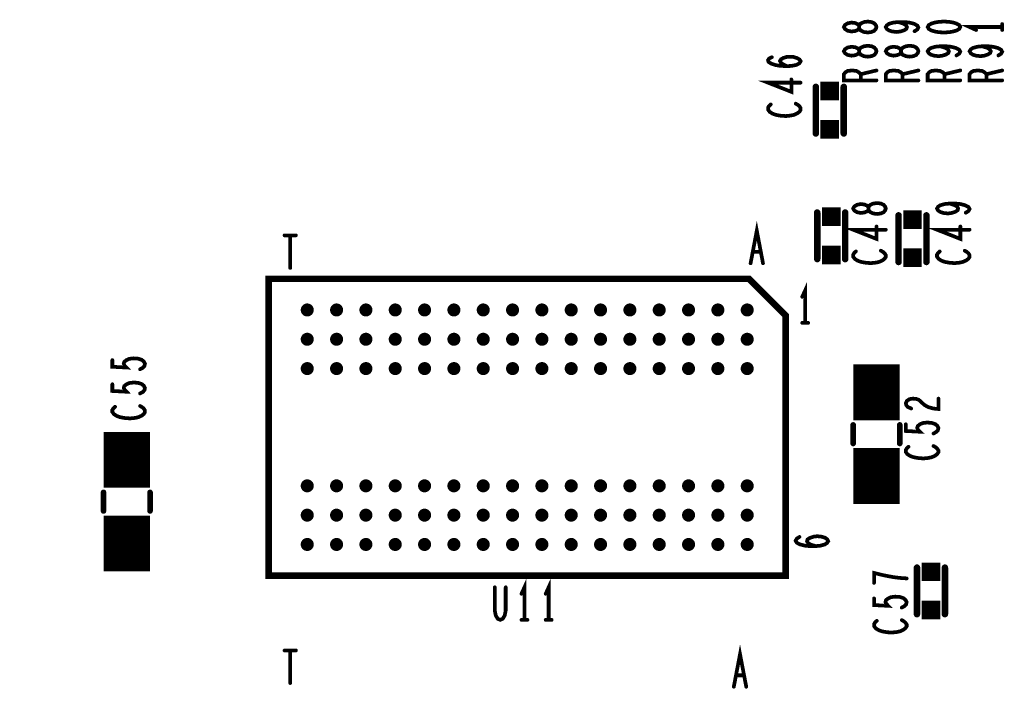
# Model space of a CAD drawing. Extents: x -0.18 to 8.86, y -3.29 to 6.3.
# Tile 60 of 69: x 4.85 to 5.91, y 3.86 to 4.58. Entities that reach past the tile are written whole.
import ezdxf

# ---------------------------------------------------------------- set-up
doc = ezdxf.new("R2010")
doc.units = 0
doc.layers.get('0').update_dxf_attribs({"color": 3, "linetype": 'CONTINUOUS'})

# ---------------------------------------------------------------- blocks, each defined once
blk = doc.blocks.new('PAD_R1')
at = {"const_width": 0.5}
blk.add_lwpolyline([(0.25, 0, 1), (-0.25, 0, 1)], format="xyb", close=True, dxfattribs=at)
blk = doc.blocks.new('PAD_S1')
at = {"const_width": 1}
blk.add_lwpolyline([(-0.5, 0), (0.5, 0)], dxfattribs=at)

msp = doc.modelspace()

# ---------------------------------------------------------------- linework, layer by layer
for points, const_width in [([(5.775, 4.575), (5.77442, 4.57687), (5.77267, 4.579), (5.76975, 4.58033), (5.76567, 4.58087), (5.76158, 4.58033), (5.75808, 4.57873), (5.75633, 4.57633), (5.75633, 4.57367), (5.75517, 4.57207), (5.75225, 4.57073), (5.74817, 4.5702), (5.74408, 4.571), (5.74117, 4.57287), (5.74, 4.575), (5.74117, 4.57713), (5.74408, 4.579), (5.74817, 4.5798), (5.75225, 4.57927), (5.75517, 4.57793), (5.75633, 4.57633), (5.75633, 4.57367), (5.75808, 4.57127), (5.76158, 4.56967), (5.76567, 4.56913), (5.76975, 4.56967), (5.77267, 4.571), (5.77442, 4.57313)], 0.004), ([(5.83, 4.575), (5.83117, 4.57287), (5.83408, 4.57127), (5.83758, 4.5702), (5.84225, 4.5694), (5.8475, 4.56913), (5.85275, 4.5694), (5.85742, 4.5702), (5.86092, 4.57127), (5.86383, 4.57287), (5.865, 4.575), (5.86383, 4.57713), (5.86092, 4.57873), (5.85742, 4.5798), (5.85275, 4.5806), (5.8475, 4.58087), (5.84225, 4.5806), (5.83758, 4.5798), (5.83408, 4.57873), (5.83117, 4.57713)], 0.004), ([(5.775, 4.549), (5.77442, 4.55087), (5.77267, 4.553), (5.76975, 4.55433), (5.76567, 4.55487), (5.76158, 4.55433), (5.75808, 4.55273), (5.75633, 4.55033), (5.75633, 4.54767), (5.75517, 4.54607), (5.75225, 4.54473), (5.74817, 4.5442), (5.74408, 4.545), (5.74117, 4.54687), (5.74, 4.549), (5.74117, 4.55113), (5.74408, 4.553), (5.74817, 4.5538), (5.75225, 4.55327), (5.75517, 4.55193), (5.75633, 4.55033), (5.75633, 4.54767), (5.75808, 4.54527), (5.76158, 4.54367), (5.76567, 4.54313), (5.76975, 4.54367), (5.77267, 4.545), (5.77442, 4.54713)], 0.004), ([(5.82, 4.549), (5.81942, 4.55087), (5.81767, 4.553), (5.81475, 4.55433), (5.81067, 4.55487), (5.80658, 4.55433), (5.80308, 4.55273), (5.80133, 4.55033), (5.80133, 4.54767), (5.80017, 4.54607), (5.79725, 4.54473), (5.79317, 4.5442), (5.78908, 4.545), (5.78617, 4.54687), (5.785, 4.549), (5.78617, 4.55113), (5.78908, 4.553), (5.79317, 4.5538), (5.79725, 4.55327), (5.80017, 4.55193), (5.80133, 4.55033), (5.80133, 4.54767), (5.80308, 4.54527), (5.80658, 4.54367), (5.81067, 4.54313), (5.81475, 4.54367), (5.81767, 4.545), (5.81942, 4.54713)], 0.004), ([(5.785, 4.38), (5.78442, 4.38187), (5.78267, 4.384), (5.77975, 4.38533), (5.77567, 4.38587), (5.77158, 4.38533), (5.76808, 4.38373), (5.76633, 4.38133), (5.76633, 4.37867), (5.76517, 4.37707), (5.76225, 4.37573), (5.75817, 4.3752), (5.75408, 4.376), (5.75117, 4.37787), (5.75, 4.38), (5.75117, 4.38213), (5.75408, 4.384), (5.75817, 4.3848), (5.76225, 4.38427), (5.76517, 4.38293), (5.76633, 4.38133), (5.76633, 4.37867), (5.76808, 4.37627), (5.77158, 4.37467), (5.77567, 4.37413), (5.77975, 4.37467), (5.78267, 4.376), (5.78442, 4.37813)], 0.004), ([(5.12244, 4.30445), (5.12244, 3.98555), (5.67756, 3.98555), (5.67756, 4.26508), (5.63819, 4.30445), (5.12244, 4.30445), (5.12244, 3.98555), (5.67756, 3.98555), (5.67756, 4.26508), (5.63819, 4.30445)], 0.007)]:
    msp.add_lwpolyline(points, close=True, dxfattribs=dict(const_width=const_width))
for points, const_width in [([(5.81592, 4.57047), (5.81883, 4.57233), (5.82, 4.57447), (5.81883, 4.5766), (5.81533, 4.57847), (5.81008, 4.5798), (5.80483, 4.58033), (5.79842, 4.58033), (5.79317, 4.5798), (5.7885, 4.57847), (5.78617, 4.57687), (5.785, 4.575), (5.78617, 4.57287), (5.7885, 4.57127), (5.792, 4.5702), (5.79667, 4.56967), (5.80075, 4.5702), (5.80483, 4.57153), (5.80717, 4.57313), (5.80775, 4.575), (5.80658, 4.57713), (5.80367, 4.57873), (5.79842, 4.58033)], 0.004), ([(5.91, 4.5718), (5.91, 4.5782)], 0.004), ([(5.91, 4.575), (5.875, 4.575), (5.882, 4.5718)], 0.004), ([(5.86092, 4.54447), (5.86383, 4.54633), (5.865, 4.54847), (5.86383, 4.5506), (5.86033, 4.55247), (5.85508, 4.5538), (5.84983, 4.55433), (5.84342, 4.55433), (5.83817, 4.5538), (5.8335, 4.55247), (5.83117, 4.55087), (5.83, 4.549), (5.83117, 4.54687), (5.8335, 4.54527), (5.837, 4.5442), (5.84167, 4.54367), (5.84575, 4.5442), (5.84983, 4.54553), (5.85217, 4.54713), (5.85275, 4.549), (5.85158, 4.55113), (5.84867, 4.55273), (5.84342, 4.55433)], 0.004), ([(5.90592, 4.54447), (5.90883, 4.54633), (5.91, 4.54847), (5.90883, 4.5506), (5.90533, 4.55247), (5.90008, 4.5538), (5.89483, 4.55433), (5.88842, 4.55433), (5.88317, 4.5538), (5.8785, 4.55247), (5.87617, 4.55087), (5.875, 4.549), (5.87617, 4.54687), (5.8785, 4.54527), (5.882, 4.5442), (5.88667, 4.54367), (5.89075, 4.5442), (5.89483, 4.54553), (5.89717, 4.54713), (5.89775, 4.549), (5.89658, 4.55113), (5.89367, 4.55273), (5.88842, 4.55433)], 0.004), ([(5.67899, 4.53293), (5.6749, 4.5348), (5.67257, 4.5364), (5.6714, 4.53853), (5.67257, 4.5404), (5.6749, 4.54173), (5.6784, 4.5428), (5.68249, 4.54307), (5.68599, 4.5428), (5.68949, 4.54173), (5.6924, 4.54013), (5.69357, 4.53827), (5.6924, 4.53613), (5.6889, 4.53427), (5.68365, 4.5332), (5.67782, 4.53293), (5.67024, 4.53347), (5.66615, 4.53427), (5.66207, 4.5356), (5.65915, 4.53747), (5.65857, 4.53933), (5.65974, 4.5412), (5.66265, 4.54253)], 0.004), ([(5.775, 4.51767), (5.74, 4.51767), (5.74, 4.52433), (5.74175, 4.52647), (5.74408, 4.5278), (5.74875, 4.52833), (5.75342, 4.5278), (5.75633, 4.5262), (5.75808, 4.52433), (5.75808, 4.51767)], 0.004), ([(5.75808, 4.52433), (5.775, 4.52833)], 0.004), ([(5.82, 4.51767), (5.785, 4.51767), (5.785, 4.52433), (5.78675, 4.52647), (5.78908, 4.5278), (5.79375, 4.52833), (5.79842, 4.5278), (5.80133, 4.5262), (5.80308, 4.52433), (5.80308, 4.51767)], 0.004), ([(5.80308, 4.52433), (5.82, 4.52833)], 0.004), ([(5.865, 4.51767), (5.83, 4.51767), (5.83, 4.52433), (5.83175, 4.52647), (5.83408, 4.5278), (5.83875, 4.52833), (5.84342, 4.5278), (5.84633, 4.5262), (5.84808, 4.52433), (5.84808, 4.51767)], 0.004), ([(5.84808, 4.52433), (5.865, 4.52833)], 0.004), ([(5.91, 4.51767), (5.875, 4.51767), (5.875, 4.52433), (5.87675, 4.52647), (5.87908, 4.5278), (5.88375, 4.52833), (5.88842, 4.5278), (5.89133, 4.5262), (5.89308, 4.52433), (5.89308, 4.51767)], 0.004), ([(5.89308, 4.52433), (5.91, 4.52833)], 0.004), ([(5.69357, 4.5152), (5.65857, 4.5152), (5.68365, 4.50533), (5.68365, 4.51867)], 0.004), ([(5.70988, 4.46066), (5.70988, 4.51066)], 0.007), ([(5.70988, 4.46066), (5.70988, 4.51066)], 0.007), ([(5.73988, 4.46066), (5.73988, 4.51066)], 0.007), ([(5.73988, 4.46066), (5.73988, 4.51066)], 0.007), ([(5.66149, 4.49187), (5.65974, 4.49027), (5.65857, 4.4884), (5.65857, 4.48627), (5.66032, 4.48387), (5.66324, 4.482), (5.66674, 4.48067), (5.67257, 4.4796), (5.67782, 4.47933), (5.68307, 4.47987), (5.68657, 4.48067), (5.69007, 4.48227), (5.6924, 4.48413), (5.69357, 4.486), (5.69357, 4.48787), (5.6924, 4.48973), (5.69065, 4.49133), (5.68832, 4.49267)], 0.004), ([(5.71141, 4.32566), (5.71141, 4.37566)], 0.007), ([(5.71141, 4.32566), (5.71141, 4.37566)], 0.007), ([(5.74141, 4.32566), (5.74141, 4.37566)], 0.007), ([(5.74141, 4.32566), (5.74141, 4.37566)], 0.007), ([(5.87092, 4.37547), (5.87383, 4.37733), (5.875, 4.37947), (5.87383, 4.3816), (5.87033, 4.38347), (5.86508, 4.3848), (5.85983, 4.38533), (5.85342, 4.38533), (5.84817, 4.3848), (5.8435, 4.38347), (5.84117, 4.38187), (5.84, 4.38), (5.84117, 4.37787), (5.8435, 4.37627), (5.847, 4.3752), (5.85167, 4.37467), (5.85575, 4.3752), (5.85983, 4.37653), (5.86217, 4.37813), (5.86275, 4.38), (5.86158, 4.38213), (5.85867, 4.38373), (5.85342, 4.38533)], 0.004), ([(5.63983, 4.32113), (5.6465, 4.35613), (5.65317, 4.32113)], 0.004), ([(5.79869, 4.37259), (5.79869, 4.32259)], 0.007), ([(5.79869, 4.37259), (5.79869, 4.32259)], 0.007), ([(5.82869, 4.37259), (5.82869, 4.32259)], 0.007), ([(5.82869, 4.37259), (5.82869, 4.32259)], 0.007), ([(5.785, 4.3572), (5.75, 4.3572), (5.77508, 4.34733), (5.77508, 4.36067)], 0.004), ([(5.875, 4.3572), (5.84, 4.3572), (5.86508, 4.34733), (5.86508, 4.36067)], 0.004), ([(5.13937, 4.35113), (5.15163, 4.35113)], 0.004), ([(5.1455, 4.35113), (5.1455, 4.31613)], 0.004), ([(5.65077, 4.33338), (5.64223, 4.33338)], 0.004), ([(5.75292, 4.33387), (5.75117, 4.33227), (5.75, 4.3304), (5.75, 4.32827), (5.75175, 4.32587), (5.75467, 4.324), (5.75817, 4.32267), (5.764, 4.3216), (5.76925, 4.32133), (5.7745, 4.32187), (5.778, 4.32267), (5.7815, 4.32427), (5.78383, 4.32613), (5.785, 4.328), (5.785, 4.32987), (5.78383, 4.33173), (5.78208, 4.33333), (5.77975, 4.33467)], 0.004), ([(5.84292, 4.33387), (5.84117, 4.33227), (5.84, 4.3304), (5.84, 4.32827), (5.84175, 4.32587), (5.84467, 4.324), (5.84817, 4.32267), (5.854, 4.3216), (5.85925, 4.32133), (5.8645, 4.32187), (5.868, 4.32267), (5.8715, 4.32427), (5.87383, 4.32613), (5.875, 4.328), (5.875, 4.32987), (5.87383, 4.33173), (5.87208, 4.33333), (5.86975, 4.33467)], 0.004), ([(5.6985, 4.25713), (5.6985, 4.29213), (5.6953, 4.28513)], 0.004), ([(5.6953, 4.25713), (5.7017, 4.25713)], 0.004), ([(5.775, 4.1525), (5.775, 4.2125)], 0.05), ([(4.98425, 4.20726), (4.98717, 4.20886), (4.98892, 4.21073), (4.9895, 4.21313), (4.98833, 4.21553), (4.986, 4.2174), (4.98192, 4.21873), (4.97725, 4.219), (4.97258, 4.21846), (4.96967, 4.21713), (4.96733, 4.21526), (4.96675, 4.2134), (4.96733, 4.21153), (4.96967, 4.20913), (4.9545, 4.20993), (4.9545, 4.21713)], 0.004), ([(4.98425, 4.18126), (4.98717, 4.18286), (4.98892, 4.18473), (4.9895, 4.18713), (4.98833, 4.18953), (4.986, 4.1914), (4.98192, 4.19273), (4.97725, 4.193), (4.97258, 4.19246), (4.96967, 4.19113), (4.96733, 4.18926), (4.96675, 4.1874), (4.96733, 4.18553), (4.96967, 4.18313), (4.9545, 4.18393), (4.9545, 4.19113)], 0.004), ([(5.81233, 4.16506), (5.80883, 4.16666), (5.80708, 4.16853), (5.8065, 4.17066), (5.80767, 4.17333), (5.81058, 4.1752), (5.81408, 4.17573), (5.81758, 4.17546), (5.8205, 4.1744), (5.82633, 4.16906), (5.83042, 4.16666), (5.83625, 4.16506), (5.8415, 4.16453), (5.8415, 4.17573)], 0.004), ([(4.95742, 4.167), (4.95567, 4.1654), (4.9545, 4.16353), (4.9545, 4.1614), (4.95625, 4.159), (4.95917, 4.15713), (4.96267, 4.1558), (4.9685, 4.15473), (4.97375, 4.15446), (4.979, 4.155), (4.9825, 4.1558), (4.986, 4.1574), (4.98833, 4.15926), (4.9895, 4.16113), (4.9895, 4.163), (4.98833, 4.16486), (4.98658, 4.16646), (4.98425, 4.1678)], 0.004), ([(4.97, 4.08), (4.97, 4.14)], 0.05), ([(5.75, 4.1475), (5.75, 4.1275)], 0.006), ([(5.75, 4.1475), (5.75, 4.1275)], 0.006), ([(5.775, 4.0625), (5.775, 4.1225)], 0.05), ([(5.8, 4.1475), (5.8, 4.1275)], 0.006), ([(5.8, 4.1475), (5.8, 4.1275)], 0.006), ([(5.83625, 4.13826), (5.83917, 4.13986), (5.84092, 4.14173), (5.8415, 4.14413), (5.84033, 4.14653), (5.838, 4.1484), (5.83392, 4.14973), (5.82925, 4.15), (5.82458, 4.14946), (5.82167, 4.14813), (5.81933, 4.14626), (5.81875, 4.1444), (5.81933, 4.14253), (5.82167, 4.14013), (5.8065, 4.14093), (5.8065, 4.14813)], 0.004), ([(5.80942, 4.124), (5.80767, 4.1224), (5.8065, 4.12053), (5.8065, 4.1184), (5.80825, 4.116), (5.81117, 4.11413), (5.81467, 4.1128), (5.8205, 4.11173), (5.82575, 4.11146), (5.831, 4.112), (5.8345, 4.1128), (5.838, 4.1144), (5.84033, 4.11626), (5.8415, 4.11813), (5.8415, 4.12), (5.84033, 4.12186), (5.83858, 4.12346), (5.83625, 4.1248)], 0.004), ([(4.945, 4.075), (4.945, 4.055)], 0.006), ([(4.945, 4.075), (4.945, 4.055)], 0.006), ([(4.97, 3.99), (4.97, 4.05)], 0.05), ([(4.995, 4.075), (4.995, 4.055)], 0.006), ([(4.995, 4.075), (4.995, 4.055)], 0.006), ([(5.69227, 4.02709), (5.68936, 4.02523), (5.68819, 4.02309), (5.68936, 4.02096), (5.69285, 4.01909), (5.69811, 4.01776), (5.70336, 4.01723), (5.70977, 4.01723), (5.71502, 4.01776), (5.71969, 4.01909), (5.72202, 4.02069), (5.72319, 4.02256), (5.72202, 4.02469), (5.71969, 4.02629), (5.71619, 4.02736), (5.71152, 4.02789), (5.70744, 4.02736), (5.70336, 4.02603), (5.70102, 4.02443), (5.70044, 4.02256), (5.7016, 4.02043), (5.70452, 4.01883), (5.70977, 4.01723)], 0.004), ([(5.8185, 3.99413), (5.8185, 3.94413)], 0.007), ([(5.8185, 3.99413), (5.8185, 3.94413)], 0.007), ([(5.8485, 3.99413), (5.8485, 3.94413)], 0.007), ([(5.8485, 3.99413), (5.8485, 3.94413)], 0.007), ([(5.80743, 3.98254), (5.79985, 3.98307), (5.79343, 3.98387), (5.7876, 3.98494), (5.78118, 3.98627), (5.77243, 3.9884), (5.77243, 3.97774)], 0.004), ([(5.397, 3.938), (5.397, 3.973), (5.3938, 3.966)], 0.004), ([(5.423, 3.938), (5.423, 3.973), (5.4198, 3.966)], 0.004), ([(5.36513, 3.973), (5.36513, 3.94792), (5.3662, 3.94267), (5.36833, 3.93917), (5.371, 3.938), (5.37367, 3.93917), (5.3758, 3.94267), (5.37687, 3.94792), (5.37687, 3.973)], 0.004), ([(5.80218, 3.9512), (5.8051, 3.9528), (5.80685, 3.95467), (5.80743, 3.95707), (5.80626, 3.95947), (5.80393, 3.96134), (5.79985, 3.96267), (5.79518, 3.96294), (5.79051, 3.9624), (5.7876, 3.96107), (5.78526, 3.9592), (5.78468, 3.95734), (5.78526, 3.95547), (5.7876, 3.95307), (5.77243, 3.95387), (5.77243, 3.96107)], 0.004), ([(5.3938, 3.938), (5.4002, 3.938)], 0.004), ([(5.4198, 3.938), (5.4262, 3.938)], 0.004), ([(5.77535, 3.93694), (5.7736, 3.93534), (5.77243, 3.93347), (5.77243, 3.93134), (5.77418, 3.92894), (5.7771, 3.92707), (5.7806, 3.92574), (5.78643, 3.92467), (5.79168, 3.9244), (5.79693, 3.92494), (5.80043, 3.92574), (5.80393, 3.92734), (5.80626, 3.9292), (5.80743, 3.93107), (5.80743, 3.93294), (5.80626, 3.9348), (5.80451, 3.9364), (5.80218, 3.93774)], 0.004), ([(5.13937, 3.90513), (5.15163, 3.90513)], 0.004), ([(5.1455, 3.90513), (5.1455, 3.87013)], 0.004), ([(5.62183, 3.86613), (5.6285, 3.90113), (5.63517, 3.86613)], 0.004), ([(5.63277, 3.87838), (5.62423, 3.87838)], 0.004), ([(4.88, 3.7925), (4.88, 3.8525)], 0.05)]:
    msp.add_lwpolyline(points, dxfattribs=dict(const_width=const_width))

# ---------------------------------------------------------------- block references
for name, p, xscale, yscale in [('PAD_R1', (5.79842, 4.58033), 0.004, 0.004), ('PAD_R1', (5.91, 4.5782), 0.004, 0.004), ('PAD_R1', (5.81592, 4.57047), 0.004, 0.004), ('PAD_R1', (5.882, 4.5718), 0.004, 0.004), ('PAD_R1', (5.91, 4.575), 0.004, 0.004), ('PAD_R1', (5.91, 4.5718), 0.004, 0.004), ('PAD_R1', (5.84342, 4.55433), 0.004, 0.004), ('PAD_R1', (5.86092, 4.54447), 0.004, 0.004), ('PAD_R1', (5.88842, 4.55433), 0.004, 0.004), ('PAD_R1', (5.90592, 4.54447), 0.004, 0.004), ('PAD_R1', (5.66265, 4.54253), 0.004, 0.004), ('PAD_R1', (5.67899, 4.53293), 0.004, 0.004), ('PAD_R1', (5.75808, 4.52433), 0.004, 0.004), ('PAD_R1', (5.775, 4.52833), 0.004, 0.004), ('PAD_R1', (5.80308, 4.52433), 0.004, 0.004), ('PAD_R1', (5.82, 4.52833), 0.004, 0.004), ('PAD_R1', (5.84808, 4.52433), 0.004, 0.004), ('PAD_R1', (5.865, 4.52833), 0.004, 0.004), ('PAD_R1', (5.89308, 4.52433), 0.004, 0.004), ('PAD_R1', (5.91, 4.52833), 0.004, 0.004), ('PAD_R1', (5.68365, 4.51867), 0.004, 0.004), ('PAD_R1', (5.69357, 4.5152), 0.004, 0.004), ('PAD_S1', (5.72488, 4.50616), 0.02, 0.02), ('PAD_R1', (5.75808, 4.51767), 0.004, 0.004), ('PAD_R1', (5.775, 4.51767), 0.004, 0.004), ('PAD_R1', (5.80308, 4.51767), 0.004, 0.004), ('PAD_R1', (5.82, 4.51767), 0.004, 0.004), ('PAD_R1', (5.84808, 4.51767), 0.004, 0.004), ('PAD_R1', (5.865, 4.51767), 0.004, 0.004), ('PAD_R1', (5.89308, 4.51767), 0.004, 0.004), ('PAD_R1', (5.91, 4.51767), 0.004, 0.004), ('PAD_R1', (5.70988, 4.51066), 0.007, 0.007), ('PAD_R1', (5.70988, 4.51066), 0.007, 0.007), ('PAD_R1', (5.73988, 4.51066), 0.007, 0.007), ('PAD_R1', (5.73988, 4.51066), 0.007, 0.007), ('PAD_R1', (5.66149, 4.49187), 0.004, 0.004), ('PAD_R1', (5.68832, 4.49267), 0.004, 0.004), ('PAD_S1', (5.72488, 4.46516), 0.02, 0.02), ('PAD_R1', (5.70988, 4.46066), 0.007, 0.007), ('PAD_R1', (5.70988, 4.46066), 0.007, 0.007), ('PAD_R1', (5.73988, 4.46066), 0.007, 0.007), ('PAD_R1', (5.73988, 4.46066), 0.007, 0.007), ('PAD_S1', (5.72641, 4.37116), 0.02, 0.02), ('PAD_R1', (5.71141, 4.37566), 0.007, 0.007), ('PAD_R1', (5.71141, 4.37566), 0.007, 0.007), ('PAD_R1', (5.74141, 4.37566), 0.007, 0.007), ('PAD_R1', (5.74141, 4.37566), 0.007, 0.007), ('PAD_S1', (5.81369, 4.36809), 0.02, 0.02), ('PAD_R1', (5.85342, 4.38533), 0.004, 0.004), ('PAD_R1', (5.87092, 4.37547), 0.004, 0.004), ('PAD_R1', (5.79869, 4.37259), 0.007, 0.007), ('PAD_R1', (5.79869, 4.37259), 0.007, 0.007), ('PAD_R1', (5.82869, 4.37259), 0.007, 0.007), ('PAD_R1', (5.82869, 4.37259), 0.007, 0.007), ('PAD_R1', (5.77508, 4.36067), 0.004, 0.004), ('PAD_R1', (5.785, 4.3572), 0.004, 0.004), ('PAD_R1', (5.86508, 4.36067), 0.004, 0.004), ('PAD_R1', (5.875, 4.3572), 0.004, 0.004), ('PAD_R1', (5.13937, 4.35113), 0.004, 0.004), ('PAD_R1', (5.1455, 4.35113), 0.004, 0.004), ('PAD_R1', (5.15163, 4.35113), 0.004, 0.004), ('PAD_R1', (5.64223, 4.33338), 0.004, 0.004), ('PAD_R1', (5.65077, 4.33338), 0.004, 0.004), ('PAD_S1', (5.72641, 4.33016), 0.02, 0.02), ('PAD_R1', (5.75292, 4.33387), 0.004, 0.004), ('PAD_R1', (5.77975, 4.33467), 0.004, 0.004), ('PAD_S1', (5.81369, 4.32709), 0.02, 0.02), ('PAD_R1', (5.84292, 4.33387), 0.004, 0.004), ('PAD_R1', (5.86975, 4.33467), 0.004, 0.004), ('PAD_R1', (5.71141, 4.32566), 0.007, 0.007), ('PAD_R1', (5.71141, 4.32566), 0.007, 0.007), ('PAD_R1', (5.74141, 4.32566), 0.007, 0.007), ('PAD_R1', (5.74141, 4.32566), 0.007, 0.007), ('PAD_R1', (5.79869, 4.32259), 0.007, 0.007), ('PAD_R1', (5.79869, 4.32259), 0.007, 0.007), ('PAD_R1', (5.82869, 4.32259), 0.007, 0.007), ('PAD_R1', (5.82869, 4.32259), 0.007, 0.007), ('PAD_R1', (5.1455, 4.31613), 0.004, 0.004), ('PAD_R1', (5.63983, 4.32113), 0.004, 0.004), ('PAD_R1', (5.65317, 4.32113), 0.004, 0.004), ('PAD_R1', (5.6953, 4.28513), 0.004, 0.004), ('PAD_R1', (5.16378, 4.27098), 0.014, 0.014), ('PAD_R1', (5.19528, 4.27098), 0.014, 0.014), ('PAD_R1', (5.22677, 4.27098), 0.014, 0.014), ('PAD_R1', (5.25827, 4.27098), 0.014, 0.014), ('PAD_R1', (5.28976, 4.27098), 0.014, 0.014), ('PAD_R1', (5.32126, 4.27098), 0.014, 0.014), ('PAD_R1', (5.35276, 4.27098), 0.014, 0.014), ('PAD_R1', (5.38425, 4.27098), 0.014, 0.014), ('PAD_R1', (5.41575, 4.27098), 0.014, 0.014), ('PAD_R1', (5.44724, 4.27098), 0.014, 0.014), ('PAD_R1', (5.47874, 4.27098), 0.014, 0.014), ('PAD_R1', (5.51024, 4.27098), 0.014, 0.014), ('PAD_R1', (5.54173, 4.27098), 0.014, 0.014), ('PAD_R1', (5.57323, 4.27098), 0.014, 0.014), ('PAD_R1', (5.60472, 4.27098), 0.014, 0.014), ('PAD_R1', (5.63622, 4.27098), 0.014, 0.014), ('PAD_R1', (5.6953, 4.25713), 0.004, 0.004), ('PAD_R1', (5.6985, 4.25713), 0.004, 0.004), ('PAD_R1', (5.7017, 4.25713), 0.004, 0.004), ('PAD_R1', (5.16378, 4.23949), 0.014, 0.014), ('PAD_R1', (5.19528, 4.23949), 0.014, 0.014), ('PAD_R1', (5.22677, 4.23949), 0.014, 0.014), ('PAD_R1', (5.25827, 4.23949), 0.014, 0.014), ('PAD_R1', (5.28976, 4.23949), 0.014, 0.014), ('PAD_R1', (5.32126, 4.23949), 0.014, 0.014), ('PAD_R1', (5.35276, 4.23949), 0.014, 0.014), ('PAD_R1', (5.38425, 4.23949), 0.014, 0.014), ('PAD_R1', (5.41575, 4.23949), 0.014, 0.014), ('PAD_R1', (5.44724, 4.23949), 0.014, 0.014), ('PAD_R1', (5.47874, 4.23949), 0.014, 0.014), ('PAD_R1', (5.51024, 4.23949), 0.014, 0.014), ('PAD_R1', (5.54173, 4.23949), 0.014, 0.014), ('PAD_R1', (5.57323, 4.23949), 0.014, 0.014), ('PAD_R1', (5.60472, 4.23949), 0.014, 0.014), ('PAD_R1', (5.63622, 4.23949), 0.014, 0.014), ('PAD_R1', (4.9545, 4.21713), 0.004, 0.004), ('PAD_R1', (4.98425, 4.20726), 0.004, 0.004), ('PAD_R1', (5.16378, 4.20799), 0.014, 0.014), ('PAD_R1', (5.19528, 4.20799), 0.014, 0.014), ('PAD_R1', (5.22677, 4.20799), 0.014, 0.014), ('PAD_R1', (5.25827, 4.20799), 0.014, 0.014), ('PAD_R1', (5.28976, 4.20799), 0.014, 0.014), ('PAD_R1', (5.32126, 4.20799), 0.014, 0.014), ('PAD_R1', (5.35276, 4.20799), 0.014, 0.014), ('PAD_R1', (5.38425, 4.20799), 0.014, 0.014), ('PAD_R1', (5.41575, 4.20799), 0.014, 0.014), ('PAD_R1', (5.44724, 4.20799), 0.014, 0.014), ('PAD_R1', (5.47874, 4.20799), 0.014, 0.014), ('PAD_R1', (5.51024, 4.20799), 0.014, 0.014), ('PAD_R1', (5.54173, 4.20799), 0.014, 0.014), ('PAD_R1', (5.57323, 4.20799), 0.014, 0.014), ('PAD_R1', (5.60472, 4.20799), 0.014, 0.014), ('PAD_R1', (5.63622, 4.20799), 0.014, 0.014), ('PAD_R1', (4.9545, 4.19113), 0.004, 0.004), ('PAD_R1', (4.98425, 4.18126), 0.004, 0.004), ('PAD_R1', (5.8415, 4.17573), 0.004, 0.004), ('PAD_R1', (4.95742, 4.167), 0.004, 0.004), ('PAD_R1', (4.98425, 4.1678), 0.004, 0.004), ('PAD_R1', (5.81233, 4.16506), 0.004, 0.004), ('PAD_R1', (5.75, 4.1475), 0.006, 0.006), ('PAD_R1', (5.75, 4.1475), 0.006, 0.006), ('PAD_R1', (5.8, 4.1475), 0.006, 0.006), ('PAD_R1', (5.8, 4.1475), 0.006, 0.006), ('PAD_R1', (5.8065, 4.14813), 0.004, 0.004), ('PAD_R1', (5.83625, 4.13826), 0.004, 0.004), ('PAD_R1', (5.75, 4.1275), 0.006, 0.006), ('PAD_R1', (5.75, 4.1275), 0.006, 0.006), ('PAD_R1', (5.8, 4.1275), 0.006, 0.006), ('PAD_R1', (5.8, 4.1275), 0.006, 0.006), ('PAD_R1', (5.80942, 4.124), 0.004, 0.004), ('PAD_R1', (5.83625, 4.1248), 0.004, 0.004), ('PAD_R1', (5.16378, 4.08201), 0.014, 0.014), ('PAD_R1', (5.19528, 4.08201), 0.014, 0.014), ('PAD_R1', (5.22677, 4.08201), 0.014, 0.014), ('PAD_R1', (5.25827, 4.08201), 0.014, 0.014), ('PAD_R1', (5.28976, 4.08201), 0.014, 0.014), ('PAD_R1', (5.32126, 4.08201), 0.014, 0.014), ('PAD_R1', (5.35276, 4.08201), 0.014, 0.014), ('PAD_R1', (5.38425, 4.08201), 0.014, 0.014), ('PAD_R1', (5.41575, 4.08201), 0.014, 0.014), ('PAD_R1', (5.44724, 4.08201), 0.014, 0.014), ('PAD_R1', (5.47874, 4.08201), 0.014, 0.014), ('PAD_R1', (5.51024, 4.08201), 0.014, 0.014), ('PAD_R1', (5.54173, 4.08201), 0.014, 0.014), ('PAD_R1', (5.57323, 4.08201), 0.014, 0.014), ('PAD_R1', (5.60472, 4.08201), 0.014, 0.014), ('PAD_R1', (5.63622, 4.08201), 0.014, 0.014), ('PAD_R1', (4.945, 4.075), 0.006, 0.006), ('PAD_R1', (4.945, 4.075), 0.006, 0.006), ('PAD_R1', (4.995, 4.075), 0.006, 0.006), ('PAD_R1', (4.995, 4.075), 0.006, 0.006), ('PAD_R1', (4.945, 4.055), 0.006, 0.006), ('PAD_R1', (4.945, 4.055), 0.006, 0.006), ('PAD_R1', (4.995, 4.055), 0.006, 0.006), ('PAD_R1', (4.995, 4.055), 0.006, 0.006), ('PAD_R1', (5.16378, 4.05051), 0.014, 0.014), ('PAD_R1', (5.19528, 4.05051), 0.014, 0.014), ('PAD_R1', (5.22677, 4.05051), 0.014, 0.014), ('PAD_R1', (5.25827, 4.05051), 0.014, 0.014), ('PAD_R1', (5.28976, 4.05051), 0.014, 0.014), ('PAD_R1', (5.32126, 4.05051), 0.014, 0.014), ('PAD_R1', (5.35276, 4.05051), 0.014, 0.014), ('PAD_R1', (5.38425, 4.05051), 0.014, 0.014), ('PAD_R1', (5.41575, 4.05051), 0.014, 0.014), ('PAD_R1', (5.44724, 4.05051), 0.014, 0.014), ('PAD_R1', (5.47874, 4.05051), 0.014, 0.014), ('PAD_R1', (5.51024, 4.05051), 0.014, 0.014), ('PAD_R1', (5.54173, 4.05051), 0.014, 0.014), ('PAD_R1', (5.57323, 4.05051), 0.014, 0.014), ('PAD_R1', (5.60472, 4.05051), 0.014, 0.014), ('PAD_R1', (5.63622, 4.05051), 0.014, 0.014), ('PAD_R1', (5.69227, 4.02709), 0.004, 0.004), ('PAD_R1', (5.16378, 4.01902), 0.014, 0.014), ('PAD_R1', (5.19528, 4.01902), 0.014, 0.014), ('PAD_R1', (5.22677, 4.01902), 0.014, 0.014), ('PAD_R1', (5.25827, 4.01902), 0.014, 0.014), ('PAD_R1', (5.28976, 4.01902), 0.014, 0.014), ('PAD_R1', (5.32126, 4.01902), 0.014, 0.014), ('PAD_R1', (5.35276, 4.01902), 0.014, 0.014), ('PAD_R1', (5.38425, 4.01902), 0.014, 0.014), ('PAD_R1', (5.41575, 4.01902), 0.014, 0.014), ('PAD_R1', (5.44724, 4.01902), 0.014, 0.014), ('PAD_R1', (5.47874, 4.01902), 0.014, 0.014), ('PAD_R1', (5.51024, 4.01902), 0.014, 0.014), ('PAD_R1', (5.54173, 4.01902), 0.014, 0.014), ('PAD_R1', (5.57323, 4.01902), 0.014, 0.014), ('PAD_R1', (5.60472, 4.01902), 0.014, 0.014), ('PAD_R1', (5.63622, 4.01902), 0.014, 0.014), ('PAD_R1', (5.70977, 4.01723), 0.004, 0.004), ('PAD_S1', (5.8335, 3.98963), 0.02, 0.02), ('PAD_R1', (5.8185, 3.99413), 0.007, 0.007), ('PAD_R1', (5.8185, 3.99413), 0.007, 0.007), ('PAD_R1', (5.8485, 3.99413), 0.007, 0.007), ('PAD_R1', (5.8485, 3.99413), 0.007, 0.007), ('PAD_R1', (5.77243, 3.97774), 0.004, 0.004), ('PAD_R1', (5.80743, 3.98254), 0.004, 0.004), ('PAD_R1', (5.36513, 3.973), 0.004, 0.004), ('PAD_R1', (5.37687, 3.973), 0.004, 0.004), ('PAD_R1', (5.3938, 3.966), 0.004, 0.004), ('PAD_R1', (5.4198, 3.966), 0.004, 0.004), ('PAD_R1', (5.77243, 3.96107), 0.004, 0.004), ('PAD_S1', (5.8335, 3.94863), 0.02, 0.02), ('PAD_R1', (5.80218, 3.9512), 0.004, 0.004), ('PAD_R1', (5.8185, 3.94413), 0.007, 0.007), ('PAD_R1', (5.8185, 3.94413), 0.007, 0.007), ('PAD_R1', (5.8485, 3.94413), 0.007, 0.007), ('PAD_R1', (5.8485, 3.94413), 0.007, 0.007), ('PAD_R1', (5.3938, 3.938), 0.004, 0.004), ('PAD_R1', (5.397, 3.938), 0.004, 0.004), ('PAD_R1', (5.4002, 3.938), 0.004, 0.004), ('PAD_R1', (5.4198, 3.938), 0.004, 0.004), ('PAD_R1', (5.423, 3.938), 0.004, 0.004), ('PAD_R1', (5.4262, 3.938), 0.004, 0.004), ('PAD_R1', (5.77535, 3.93694), 0.004, 0.004), ('PAD_R1', (5.80218, 3.93774), 0.004, 0.004), ('PAD_R1', (5.13937, 3.90513), 0.004, 0.004), ('PAD_R1', (5.1455, 3.90513), 0.004, 0.004), ('PAD_R1', (5.15163, 3.90513), 0.004, 0.004), ('PAD_R1', (5.62423, 3.87838), 0.004, 0.004), ('PAD_R1', (5.63277, 3.87838), 0.004, 0.004), ('PAD_R1', (5.1455, 3.87013), 0.004, 0.004), ('PAD_R1', (5.62183, 3.86613), 0.004, 0.004), ('PAD_R1', (5.63517, 3.86613), 0.004, 0.004)]:
    msp.add_blockref(name, p, dxfattribs=dict(xscale=xscale, yscale=yscale))

doc.saveas('drawing.dxf')
